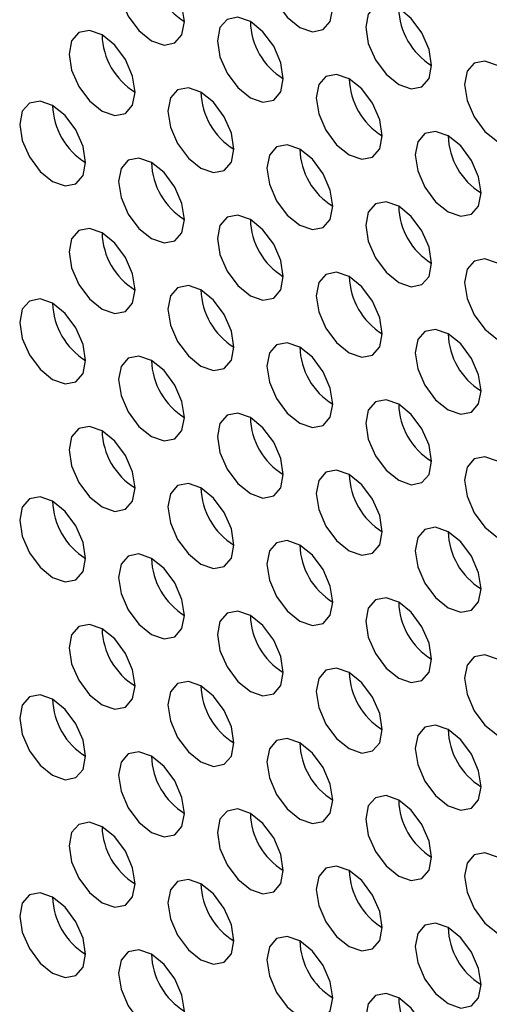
# Model space of a CAD drawing. Header units: millimetres. Extents: x 3619 to 4737, y 1503 to 2366.
# Tile 136 of 256: x 4412.13 to 4415.49, y 2144.65 to 2151.69. Entities that reach past the tile are written whole.
import ezdxf

# ---------------------------------------------------------------- set-up
doc = ezdxf.new("R2010")
doc.units = ezdxf.units.MM

msp = doc.modelspace()

# ---------------------------------------------------------------- linework, layer by layer
at = {"color": 7, "linetype": 'Continuous', "lineweight": 30, "flags": 128}
for points in [[(4414.373, 2151.7709), (4414.355, 2151.8855), (4414.304, 2152.0033), (4414.2275, 2152.1064), (4414.1373, 2152.1792), (4414.0471, 2152.2105), (4413.9706, 2152.1957), (4413.9195, 2152.1369), (4413.9016, 2152.0431), (4413.9195, 2151.9286), (4413.9706, 2151.8108), (4414.0471, 2151.7076), (4414.1373, 2151.6348), (4414.2275, 2151.6035), (4414.304, 2151.6183), (4414.355, 2151.6771), (4414.373, 2151.7709)], [(4413.3123, 2151.6756), (4413.2944, 2151.7901), (4413.2433, 2151.9079), (4413.1668, 2152.011), (4413.0766, 2152.0838), (4412.9864, 2152.1152), (4412.91, 2152.1003), (4412.8589, 2152.0415), (4412.8409, 2151.9477), (4412.8589, 2151.8332), (4412.91, 2151.7154), (4412.9864, 2151.6123), (4413.0766, 2151.5395), (4413.1668, 2151.5081), (4413.2433, 2151.523), (4413.2944, 2151.5818), (4413.3123, 2151.6756)], [(4415.0801, 2151.3627), (4415.0622, 2151.4773), (4415.0111, 2151.5951), (4414.9346, 2151.6982), (4414.8444, 2151.771), (4414.7542, 2151.8023), (4414.6777, 2151.7875), (4414.6266, 2151.7287), (4414.6087, 2151.6349), (4414.6266, 2151.5204), (4414.6777, 2151.4026), (4414.7542, 2151.2994), (4414.8444, 2151.2266), (4414.9346, 2151.1953), (4415.0111, 2151.2101), (4415.0622, 2151.2689), (4415.0801, 2151.3627)], [(4414.0194, 2151.2674), (4414.0015, 2151.3819), (4413.9504, 2151.4997), (4413.8739, 2151.6028), (4413.7837, 2151.6756), (4413.6935, 2151.707), (4413.6171, 2151.6921), (4413.566, 2151.6333), (4413.548, 2151.5395), (4413.566, 2151.425), (4413.6171, 2151.3072), (4413.6935, 2151.2041), (4413.7837, 2151.1313), (4413.8739, 2151.0999), (4413.9504, 2151.1148), (4414.0015, 2151.1736), (4414.0194, 2151.2674)], [(4412.9588, 2151.172), (4412.9408, 2151.2865), (4412.8897, 2151.4043), (4412.8133, 2151.5075), (4412.7231, 2151.5803), (4412.6329, 2151.6116), (4412.5564, 2151.5968), (4412.5053, 2151.538), (4412.4874, 2151.4442), (4412.5053, 2151.3296), (4412.5564, 2151.2118), (4412.6329, 2151.1087), (4412.7231, 2151.0359), (4412.8133, 2151.0045), (4412.8897, 2151.0194), (4412.9408, 2151.0782), (4412.9588, 2151.172)], [(4415.7872, 2150.9545), (4415.7693, 2151.069), (4415.7182, 2151.1868), (4415.6417, 2151.29), (4415.5515, 2151.3628), (4415.4613, 2151.3941), (4415.3848, 2151.3793), (4415.3337, 2151.3205), (4415.3158, 2151.2267), (4415.3337, 2151.1122), (4415.3848, 2150.9944), (4415.4613, 2150.8912), (4415.5515, 2150.8184), (4415.6417, 2150.7871), (4415.7182, 2150.8019), (4415.7693, 2150.8607), (4415.7872, 2150.9545)], [(4414.7265, 2150.8592), (4414.7086, 2150.9737), (4414.6575, 2151.0915), (4414.581, 2151.1946), (4414.4908, 2151.2674), (4414.4006, 2151.2988), (4414.3242, 2151.2839), (4414.2731, 2151.2251), (4414.2551, 2151.1313), (4414.2731, 2151.0168), (4414.3242, 2150.899), (4414.4006, 2150.7958), (4414.4908, 2150.7231), (4414.581, 2150.6917), (4414.6575, 2150.7066), (4414.7086, 2150.7654), (4414.7265, 2150.8592)], [(4413.6659, 2150.7638), (4413.6479, 2150.8783), (4413.5968, 2150.9961), (4413.5204, 2151.0993), (4413.4302, 2151.1721), (4413.34, 2151.2034), (4413.2635, 2151.1886), (4413.2124, 2151.1297), (4413.1945, 2151.0359), (4413.2124, 2150.9214), (4413.2635, 2150.8036), (4413.34, 2150.7005), (4413.4302, 2150.6277), (4413.5204, 2150.5963), (4413.5968, 2150.6112), (4413.6479, 2150.67), (4413.6659, 2150.7638)], [(4412.6052, 2150.6684), (4412.5873, 2150.783), (4412.5362, 2150.9008), (4412.4597, 2151.0039), (4412.3695, 2151.0767), (4412.2793, 2151.108), (4412.2029, 2151.0932), (4412.1518, 2151.0344), (4412.1338, 2150.9406), (4412.1518, 2150.8261), (4412.2029, 2150.7083), (4412.2793, 2150.6051), (4412.3695, 2150.5323), (4412.4597, 2150.501), (4412.5362, 2150.5158), (4412.5873, 2150.5746), (4412.6052, 2150.6684)], [(4415.4337, 2150.451), (4415.4157, 2150.5655), (4415.3646, 2150.6833), (4415.2881, 2150.7864), (4415.198, 2150.8592), (4415.1077, 2150.8906), (4415.0313, 2150.8757), (4414.9802, 2150.8169), (4414.9622, 2150.7231), (4414.9802, 2150.6086), (4415.0313, 2150.4908), (4415.1077, 2150.3876), (4415.198, 2150.3149), (4415.2881, 2150.2835), (4415.3646, 2150.2984), (4415.4157, 2150.3572), (4415.4337, 2150.451)], [(4414.373, 2150.3556), (4414.355, 2150.4701), (4414.304, 2150.5879), (4414.2275, 2150.6911), (4414.1373, 2150.7639), (4414.0471, 2150.7952), (4413.9706, 2150.7804), (4413.9195, 2150.7215), (4413.9016, 2150.6277), (4413.9195, 2150.5132), (4413.9706, 2150.3954), (4414.0471, 2150.2923), (4414.1373, 2150.2195), (4414.2275, 2150.1881), (4414.304, 2150.203), (4414.355, 2150.2618), (4414.373, 2150.3556)], [(4413.3123, 2150.2602), (4413.2944, 2150.3748), (4413.2433, 2150.4926), (4413.1668, 2150.5957), (4413.0766, 2150.6685), (4412.9864, 2150.6998), (4412.91, 2150.685), (4412.8589, 2150.6262), (4412.8409, 2150.5324), (4412.8589, 2150.4179), (4412.91, 2150.3001), (4412.9864, 2150.1969), (4413.0766, 2150.1241), (4413.1668, 2150.0928), (4413.2433, 2150.1076), (4413.2944, 2150.1664), (4413.3123, 2150.2602)], [(4415.0801, 2149.9474), (4415.0622, 2150.0619), (4415.0111, 2150.1797), (4414.9346, 2150.2829), (4414.8444, 2150.3557), (4414.7542, 2150.387), (4414.6777, 2150.3721), (4414.6266, 2150.3133), (4414.6087, 2150.2195), (4414.6266, 2150.105), (4414.6777, 2149.9872), (4414.7542, 2149.8841), (4414.8444, 2149.8113), (4414.9346, 2149.7799), (4415.0111, 2149.7948), (4415.0622, 2149.8536), (4415.0801, 2149.9474)], [(4414.0194, 2149.852), (4414.0015, 2149.9666), (4413.9504, 2150.0844), (4413.8739, 2150.1875), (4413.7837, 2150.2603), (4413.6935, 2150.2916), (4413.6171, 2150.2768), (4413.566, 2150.218), (4413.548, 2150.1242), (4413.566, 2150.0097), (4413.6171, 2149.8919), (4413.6935, 2149.7887), (4413.7837, 2149.7159), (4413.8739, 2149.6846), (4413.9504, 2149.6994), (4414.0015, 2149.7582), (4414.0194, 2149.852)], [(4412.9588, 2149.7567), (4412.9408, 2149.8712), (4412.8897, 2149.989), (4412.8133, 2150.0921), (4412.7231, 2150.1649), (4412.6329, 2150.1963), (4412.5564, 2150.1814), (4412.5053, 2150.1226), (4412.4874, 2150.0288), (4412.5053, 2149.9143), (4412.5564, 2149.7965), (4412.6329, 2149.6934), (4412.7231, 2149.6206), (4412.8133, 2149.5892), (4412.8897, 2149.6041), (4412.9408, 2149.6629), (4412.9588, 2149.7567)], [(4415.7872, 2149.5392), (4415.7693, 2149.6537), (4415.7182, 2149.7715), (4415.6417, 2149.8747), (4415.5515, 2149.9475), (4415.4613, 2149.9788), (4415.3848, 2149.9639), (4415.3337, 2149.9051), (4415.3158, 2149.8113), (4415.3337, 2149.6968), (4415.3848, 2149.579), (4415.4613, 2149.4759), (4415.5515, 2149.4031), (4415.6417, 2149.3717), (4415.7182, 2149.3866), (4415.7693, 2149.4454), (4415.7872, 2149.5392)], [(4414.7265, 2149.4438), (4414.7086, 2149.5584), (4414.6575, 2149.6762), (4414.581, 2149.7793), (4414.4908, 2149.8521), (4414.4006, 2149.8834), (4414.3242, 2149.8686), (4414.2731, 2149.8098), (4414.2551, 2149.716), (4414.2731, 2149.6015), (4414.3242, 2149.4837), (4414.4006, 2149.3805), (4414.4908, 2149.3077), (4414.581, 2149.2764), (4414.6575, 2149.2912), (4414.7086, 2149.35), (4414.7265, 2149.4438)], [(4413.6659, 2149.3485), (4413.6479, 2149.463), (4413.5968, 2149.5808), (4413.5204, 2149.6839), (4413.4302, 2149.7567), (4413.34, 2149.7881), (4413.2635, 2149.7732), (4413.2124, 2149.7144), (4413.1945, 2149.6206), (4413.2124, 2149.5061), (4413.2635, 2149.3883), (4413.34, 2149.2851), (4413.4302, 2149.2124), (4413.5204, 2149.181), (4413.5968, 2149.1959), (4413.6479, 2149.2547), (4413.6659, 2149.3485)], [(4412.6052, 2149.2531), (4412.5873, 2149.3676), (4412.5362, 2149.4854), (4412.4597, 2149.5886), (4412.3695, 2149.6614), (4412.2793, 2149.6927), (4412.2029, 2149.6779), (4412.1518, 2149.619), (4412.1338, 2149.5252), (4412.1518, 2149.4107), (4412.2029, 2149.2929), (4412.2793, 2149.1898), (4412.3695, 2149.117), (4412.4597, 2149.0856), (4412.5362, 2149.1005), (4412.5873, 2149.1593), (4412.6052, 2149.2531)], [(4415.4337, 2149.0356), (4415.4157, 2149.1501), (4415.3646, 2149.2679), (4415.2881, 2149.3711), (4415.198, 2149.4439), (4415.1077, 2149.4752), (4415.0313, 2149.4604), (4414.9802, 2149.4016), (4414.9622, 2149.3078), (4414.9802, 2149.1933), (4415.0313, 2149.0755), (4415.1077, 2148.9723), (4415.198, 2148.8995), (4415.2881, 2148.8682), (4415.3646, 2148.883), (4415.4157, 2148.9418), (4415.4337, 2149.0356)], [(4414.373, 2148.9403), (4414.355, 2149.0548), (4414.304, 2149.1726), (4414.2275, 2149.2757), (4414.1373, 2149.3485), (4414.0471, 2149.3799), (4413.9706, 2149.365), (4413.9195, 2149.3062), (4413.9016, 2149.2124), (4413.9195, 2149.0979), (4413.9706, 2148.9801), (4414.0471, 2148.8769), (4414.1373, 2148.8042), (4414.2275, 2148.7728), (4414.304, 2148.7877), (4414.355, 2148.8465), (4414.373, 2148.9403)], [(4413.3123, 2148.8449), (4413.2944, 2148.9594), (4413.2433, 2149.0772), (4413.1668, 2149.1804), (4413.0766, 2149.2532), (4412.9864, 2149.2845), (4412.91, 2149.2697), (4412.8589, 2149.2108), (4412.8409, 2149.117), (4412.8589, 2149.0025), (4412.91, 2148.8847), (4412.9864, 2148.7816), (4413.0766, 2148.7088), (4413.1668, 2148.6774), (4413.2433, 2148.6923), (4413.2944, 2148.7511), (4413.3123, 2148.8449)], [(4415.0801, 2148.5321), (4415.0622, 2148.6466), (4415.0111, 2148.7644), (4414.9346, 2148.8675), (4414.8444, 2148.9403), (4414.7542, 2148.9717), (4414.6777, 2148.9568), (4414.6266, 2148.898), (4414.6087, 2148.8042), (4414.6266, 2148.6897), (4414.6777, 2148.5719), (4414.7542, 2148.4687), (4414.8444, 2148.396), (4414.9346, 2148.3646), (4415.0111, 2148.3795), (4415.0622, 2148.4383), (4415.0801, 2148.5321)], [(4414.0194, 2148.4367), (4414.0015, 2148.5512), (4413.9504, 2148.669), (4413.8739, 2148.7722), (4413.7837, 2148.845), (4413.6935, 2148.8763), (4413.6171, 2148.8614), (4413.566, 2148.8026), (4413.548, 2148.7088), (4413.566, 2148.5943), (4413.6171, 2148.4765), (4413.6935, 2148.3734), (4413.7837, 2148.3006), (4413.8739, 2148.2692), (4413.9504, 2148.2841), (4414.0015, 2148.3429), (4414.0194, 2148.4367)], [(4412.9588, 2148.3413), (4412.9408, 2148.4559), (4412.8897, 2148.5737), (4412.8133, 2148.6768), (4412.7231, 2148.7496), (4412.6329, 2148.7809), (4412.5564, 2148.7661), (4412.5053, 2148.7073), (4412.4874, 2148.6135), (4412.5053, 2148.499), (4412.5564, 2148.3812), (4412.6329, 2148.278), (4412.7231, 2148.2052), (4412.8133, 2148.1739), (4412.8897, 2148.1887), (4412.9408, 2148.2475), (4412.9588, 2148.3413)], [(4415.7872, 2148.1239), (4415.7693, 2148.2384), (4415.7182, 2148.3562), (4415.6417, 2148.4593), (4415.5515, 2148.5321), (4415.4613, 2148.5635), (4415.3848, 2148.5486), (4415.3337, 2148.4898), (4415.3158, 2148.396), (4415.3337, 2148.2815), (4415.3848, 2148.1637), (4415.4613, 2148.0605), (4415.5515, 2147.9878), (4415.6417, 2147.9564), (4415.7182, 2147.9713), (4415.7693, 2148.0301), (4415.7872, 2148.1239)], [(4414.7265, 2148.0285), (4414.7086, 2148.143), (4414.6575, 2148.2608), (4414.581, 2148.364), (4414.4908, 2148.4368), (4414.4006, 2148.4681), (4414.3242, 2148.4532), (4414.2731, 2148.3944), (4414.2551, 2148.3006), (4414.2731, 2148.1861), (4414.3242, 2148.0683), (4414.4006, 2147.9652), (4414.4908, 2147.8924), (4414.581, 2147.861), (4414.6575, 2147.8759), (4414.7086, 2147.9347), (4414.7265, 2148.0285)], [(4413.6659, 2147.9331), (4413.6479, 2148.0477), (4413.5968, 2148.1655), (4413.5204, 2148.2686), (4413.4302, 2148.3414), (4413.34, 2148.3727), (4413.2635, 2148.3579), (4413.2124, 2148.2991), (4413.1945, 2148.2053), (4413.2124, 2148.0908), (4413.2635, 2147.973), (4413.34, 2147.8698), (4413.4302, 2147.797), (4413.5204, 2147.7657), (4413.5968, 2147.7805), (4413.6479, 2147.8393), (4413.6659, 2147.9331)], [(4412.6052, 2147.8378), (4412.5873, 2147.9523), (4412.5362, 2148.0701), (4412.4597, 2148.1732), (4412.3695, 2148.246), (4412.2793, 2148.2774), (4412.2029, 2148.2625), (4412.1518, 2148.2037), (4412.1338, 2148.1099), (4412.1518, 2147.9954), (4412.2029, 2147.8776), (4412.2793, 2147.7744), (4412.3695, 2147.7017), (4412.4597, 2147.6703), (4412.5362, 2147.6852), (4412.5873, 2147.744), (4412.6052, 2147.8378)], [(4415.4337, 2147.6203), (4415.4157, 2147.7348), (4415.3646, 2147.8526), (4415.2881, 2147.9558), (4415.198, 2148.0285), (4415.1077, 2148.0599), (4415.0313, 2148.045), (4414.9802, 2147.9862), (4414.9622, 2147.8924), (4414.9802, 2147.7779), (4415.0313, 2147.6601), (4415.1077, 2147.557), (4415.198, 2147.4842), (4415.2881, 2147.4528), (4415.3646, 2147.4677), (4415.4157, 2147.5265), (4415.4337, 2147.6203)], [(4414.373, 2147.5249), (4414.355, 2147.6394), (4414.304, 2147.7572), (4414.2275, 2147.8604), (4414.1373, 2147.9332), (4414.0471, 2147.9645), (4413.9706, 2147.9497), (4413.9195, 2147.8909), (4413.9016, 2147.7971), (4413.9195, 2147.6826), (4413.9706, 2147.5648), (4414.0471, 2147.4616), (4414.1373, 2147.3888), (4414.2275, 2147.3575), (4414.304, 2147.3723), (4414.355, 2147.4311), (4414.373, 2147.5249)], [(4413.3123, 2147.4296), (4413.2944, 2147.5441), (4413.2433, 2147.6619), (4413.1668, 2147.765), (4413.0766, 2147.8378), (4412.9864, 2147.8692), (4412.91, 2147.8543), (4412.8589, 2147.7955), (4412.8409, 2147.7017), (4412.8589, 2147.5872), (4412.91, 2147.4694), (4412.9864, 2147.3662), (4413.0766, 2147.2935), (4413.1668, 2147.2621), (4413.2433, 2147.277), (4413.2944, 2147.3358), (4413.3123, 2147.4296)], [(4415.0801, 2147.1167), (4415.0622, 2147.2312), (4415.0111, 2147.349), (4414.9346, 2147.4522), (4414.8444, 2147.525), (4414.7542, 2147.5563), (4414.6777, 2147.5415), (4414.6266, 2147.4827), (4414.6087, 2147.3889), (4414.6266, 2147.2743), (4414.6777, 2147.1566), (4414.7542, 2147.0534), (4414.8444, 2146.9806), (4414.9346, 2146.9493), (4415.0111, 2146.9641), (4415.0622, 2147.0229), (4415.0801, 2147.1167)], [(4414.0194, 2147.0214), (4414.0015, 2147.1359), (4413.9504, 2147.2537), (4413.8739, 2147.3568), (4413.7837, 2147.4296), (4413.6935, 2147.461), (4413.6171, 2147.4461), (4413.566, 2147.3873), (4413.548, 2147.2935), (4413.566, 2147.179), (4413.6171, 2147.0612), (4413.6935, 2146.958), (4413.7837, 2146.8853), (4413.8739, 2146.8539), (4413.9504, 2146.8688), (4414.0015, 2146.9276), (4414.0194, 2147.0214)], [(4412.9588, 2146.926), (4412.9408, 2147.0405), (4412.8897, 2147.1583), (4412.8133, 2147.2615), (4412.7231, 2147.3343), (4412.6329, 2147.3656), (4412.5564, 2147.3507), (4412.5053, 2147.2919), (4412.4874, 2147.1981), (4412.5053, 2147.0836), (4412.5564, 2146.9658), (4412.6329, 2146.8627), (4412.7231, 2146.7899), (4412.8133, 2146.7585), (4412.8897, 2146.7734), (4412.9408, 2146.8322), (4412.9588, 2146.926)], [(4415.7872, 2146.7085), (4415.7693, 2146.823), (4415.7182, 2146.9408), (4415.6417, 2147.044), (4415.5515, 2147.1168), (4415.4613, 2147.1481), (4415.3848, 2147.1333), (4415.3337, 2147.0745), (4415.3158, 2146.9807), (4415.3337, 2146.8661), (4415.3848, 2146.7483), (4415.4613, 2146.6452), (4415.5515, 2146.5724), (4415.6417, 2146.5411), (4415.7182, 2146.5559), (4415.7693, 2146.6147), (4415.7872, 2146.7085)], [(4414.7265, 2146.6132), (4414.7086, 2146.7277), (4414.6575, 2146.8455), (4414.581, 2146.9486), (4414.4908, 2147.0214), (4414.4006, 2147.0528), (4414.3242, 2147.0379), (4414.2731, 2146.9791), (4414.2551, 2146.8853), (4414.2731, 2146.7708), (4414.3242, 2146.653), (4414.4006, 2146.5498), (4414.4908, 2146.4771), (4414.581, 2146.4457), (4414.6575, 2146.4606), (4414.7086, 2146.5194), (4414.7265, 2146.6132)], [(4413.6659, 2146.5178), (4413.6479, 2146.6323), (4413.5968, 2146.7501), (4413.5204, 2146.8533), (4413.4302, 2146.926), (4413.34, 2146.9574), (4413.2635, 2146.9425), (4413.2124, 2146.8837), (4413.1945, 2146.7899), (4413.2124, 2146.6754), (4413.2635, 2146.5576), (4413.34, 2146.4545), (4413.4302, 2146.3817), (4413.5204, 2146.3503), (4413.5968, 2146.3652), (4413.6479, 2146.424), (4413.6659, 2146.5178)], [(4412.6052, 2146.4224), (4412.5873, 2146.537), (4412.5362, 2146.6548), (4412.4597, 2146.7579), (4412.3695, 2146.8307), (4412.2793, 2146.862), (4412.2029, 2146.8472), (4412.1518, 2146.7884), (4412.1338, 2146.6946), (4412.1518, 2146.5801), (4412.2029, 2146.4623), (4412.2793, 2146.3591), (4412.3695, 2146.2863), (4412.4597, 2146.255), (4412.5362, 2146.2698), (4412.5873, 2146.3286), (4412.6052, 2146.4224)], [(4415.4337, 2146.205), (4415.4157, 2146.3195), (4415.3646, 2146.4373), (4415.2881, 2146.5404), (4415.198, 2146.6132), (4415.1077, 2146.6446), (4415.0313, 2146.6297), (4414.9802, 2146.5709), (4414.9622, 2146.4771), (4414.9802, 2146.3626), (4415.0313, 2146.2448), (4415.1077, 2146.1416), (4415.198, 2146.0688), (4415.2881, 2146.0375), (4415.3646, 2146.0523), (4415.4157, 2146.1112), (4415.4337, 2146.205)], [(4414.373, 2146.1096), (4414.355, 2146.2241), (4414.304, 2146.3419), (4414.2275, 2146.4451), (4414.1373, 2146.5178), (4414.0471, 2146.5492), (4413.9706, 2146.5343), (4413.9195, 2146.4755), (4413.9016, 2146.3817), (4413.9195, 2146.2672), (4413.9706, 2146.1494), (4414.0471, 2146.0463), (4414.1373, 2145.9735), (4414.2275, 2145.9421), (4414.304, 2145.957), (4414.355, 2146.0158), (4414.373, 2146.1096)], [(4413.3123, 2146.0142), (4413.2944, 2146.1287), (4413.2433, 2146.2465), (4413.1668, 2146.3497), (4413.0766, 2146.4225), (4412.9864, 2146.4538), (4412.91, 2146.439), (4412.8589, 2146.3802), (4412.8409, 2146.2864), (4412.8589, 2146.1719), (4412.91, 2146.0541), (4412.9864, 2145.9509), (4413.0766, 2145.8781), (4413.1668, 2145.8468), (4413.2433, 2145.8616), (4413.2944, 2145.9204), (4413.3123, 2146.0142)], [(4415.0801, 2145.7014), (4415.0622, 2145.8159), (4415.0111, 2145.9337), (4414.9346, 2146.0368), (4414.8444, 2146.1096), (4414.7542, 2146.141), (4414.6777, 2146.1261), (4414.6266, 2146.0673), (4414.6087, 2145.9735), (4414.6266, 2145.859), (4414.6777, 2145.7412), (4414.7542, 2145.6381), (4414.8444, 2145.5653), (4414.9346, 2145.5339), (4415.0111, 2145.5488), (4415.0622, 2145.6076), (4415.0801, 2145.7014)], [(4414.0194, 2145.606), (4414.0015, 2145.7205), (4413.9504, 2145.8383), (4413.8739, 2145.9415), (4413.7837, 2146.0143), (4413.6935, 2146.0456), (4413.6171, 2146.0308), (4413.566, 2145.972), (4413.548, 2145.8782), (4413.566, 2145.7636), (4413.6171, 2145.6458), (4413.6935, 2145.5427), (4413.7837, 2145.4699), (4413.8739, 2145.4386), (4413.9504, 2145.4534), (4414.0015, 2145.5122), (4414.0194, 2145.606)], [(4412.9588, 2145.5107), (4412.9408, 2145.6252), (4412.8897, 2145.743), (4412.8133, 2145.8461), (4412.7231, 2145.9189), (4412.6329, 2145.9503), (4412.5564, 2145.9354), (4412.5053, 2145.8766), (4412.4874, 2145.7828), (4412.5053, 2145.6683), (4412.5564, 2145.5505), (4412.6329, 2145.4473), (4412.7231, 2145.3746), (4412.8133, 2145.3432), (4412.8897, 2145.3581), (4412.9408, 2145.4169), (4412.9588, 2145.5107)], [(4415.7872, 2145.2932), (4415.7693, 2145.4077), (4415.7182, 2145.5255), (4415.6417, 2145.6286), (4415.5515, 2145.7014), (4415.4613, 2145.7328), (4415.3848, 2145.7179), (4415.3337, 2145.6591), (4415.3158, 2145.5653), (4415.3337, 2145.4508), (4415.3848, 2145.333), (4415.4613, 2145.2299), (4415.5515, 2145.1571), (4415.6417, 2145.1257), (4415.7182, 2145.1406), (4415.7693, 2145.1994), (4415.7872, 2145.2932)], [(4414.7265, 2145.1978), (4414.7086, 2145.3123), (4414.6575, 2145.4301), (4414.581, 2145.5333), (4414.4908, 2145.6061), (4414.4006, 2145.6374), (4414.3242, 2145.6226), (4414.2731, 2145.5638), (4414.2551, 2145.47), (4414.2731, 2145.3554), (4414.3242, 2145.2376), (4414.4006, 2145.1345), (4414.4908, 2145.0617), (4414.581, 2145.0304), (4414.6575, 2145.0452), (4414.7086, 2145.104), (4414.7265, 2145.1978)], [(4413.6659, 2145.1025), (4413.6479, 2145.217), (4413.5968, 2145.3348), (4413.5204, 2145.4379), (4413.4302, 2145.5107), (4413.34, 2145.5421), (4413.2635, 2145.5272), (4413.2124, 2145.4684), (4413.1945, 2145.3746), (4413.2124, 2145.2601), (4413.2635, 2145.1423), (4413.34, 2145.0391), (4413.4302, 2144.9664), (4413.5204, 2144.935), (4413.5968, 2144.9499), (4413.6479, 2145.0087), (4413.6659, 2145.1025)], [(4412.6052, 2145.0071), (4412.5873, 2145.1216), (4412.5362, 2145.2394), (4412.4597, 2145.3426), (4412.3695, 2145.4153), (4412.2793, 2145.4467), (4412.2029, 2145.4318), (4412.1518, 2145.373), (4412.1338, 2145.2792), (4412.1518, 2145.1647), (4412.2029, 2145.0469), (4412.2793, 2144.9438), (4412.3695, 2144.871), (4412.4597, 2144.8396), (4412.5362, 2144.8545), (4412.5873, 2144.9133), (4412.6052, 2145.0071)], [(4415.4337, 2144.7896), (4415.4157, 2144.9041), (4415.3646, 2145.0219), (4415.2881, 2145.1251), (4415.198, 2145.1979), (4415.1077, 2145.2292), (4415.0313, 2145.2144), (4414.9802, 2145.1556), (4414.9622, 2145.0618), (4414.9802, 2144.9472), (4415.0313, 2144.8294), (4415.1077, 2144.7263), (4415.198, 2144.6535), (4415.2881, 2144.6222), (4415.3646, 2144.637), (4415.4157, 2144.6958), (4415.4337, 2144.7896)], [(4414.373, 2144.6943), (4414.355, 2144.8088), (4414.304, 2144.9266), (4414.2275, 2145.0297), (4414.1373, 2145.1025), (4414.0471, 2145.1339), (4413.9706, 2145.119), (4413.9195, 2145.0602), (4413.9016, 2144.9664), (4413.9195, 2144.8519), (4413.9706, 2144.7341), (4414.0471, 2144.6309), (4414.1373, 2144.5581), (4414.2275, 2144.5268), (4414.304, 2144.5417), (4414.355, 2144.6005), (4414.373, 2144.6943)], [(4413.3123, 2144.5989), (4413.2944, 2144.7134), (4413.2433, 2144.8312), (4413.1668, 2144.9344), (4413.0766, 2145.0071), (4412.9864, 2145.0385), (4412.91, 2145.0236), (4412.8589, 2144.9648), (4412.8409, 2144.871), (4412.8589, 2144.7565), (4412.91, 2144.6387), (4412.9864, 2144.5356), (4413.0766, 2144.4628), (4413.1668, 2144.4314), (4413.2433, 2144.4463), (4413.2944, 2144.5051), (4413.3123, 2144.5989)], [(4415.0801, 2144.2861), (4415.0622, 2144.4006), (4415.0111, 2144.5184), (4414.9346, 2144.6215), (4414.8444, 2144.6943), (4414.7542, 2144.7257), (4414.6777, 2144.7108), (4414.6266, 2144.652), (4414.6087, 2144.5582), (4414.6266, 2144.4437), (4414.6777, 2144.3259), (4414.7542, 2144.2227), (4414.8444, 2144.1499), (4414.9346, 2144.1186), (4415.0111, 2144.1334), (4415.0622, 2144.1923), (4415.0801, 2144.2861)]]:
    msp.add_lwpolyline(points, dxfattribs=at)
at = {"color": 7, "linetype": 'Continuous', "lineweight": 30}
for centre, start, end in [((4413.5721, 2152.0977), 181.60251, 238.39256), ((4415.3399, 2151.7848), 181.60081, 238.39327), ((4414.2792, 2151.6895), 181.60081, 238.39327), ((4413.2185, 2151.5941), 181.60081, 238.39327), ((4414.9863, 2151.2813), 181.60129, 238.39279), ((4413.9257, 2151.1859), 181.60129, 238.39279), ((4412.865, 2151.0905), 181.60124, 238.39383), ((4415.6934, 2150.8731), 181.60124, 238.39383), ((4414.6328, 2150.7777), 181.60124, 238.39383), ((4413.5721, 2150.6824), 181.60251, 238.39256), ((4415.3399, 2150.3695), 181.60081, 238.39327), ((4414.2792, 2150.2741), 181.60081, 238.39327), ((4413.2185, 2150.1788), 181.60081, 238.39327), ((4414.9863, 2149.8659), 181.60129, 238.39279), ((4413.9257, 2149.7706), 181.60129, 238.39279), ((4412.865, 2149.6752), 181.60124, 238.39383), ((4415.6934, 2149.4577), 181.60124, 238.39383), ((4414.6328, 2149.3624), 181.60124, 238.39383), ((4413.5721, 2149.267), 181.60251, 238.39256), ((4415.3399, 2148.9542), 181.60081, 238.39327), ((4414.2792, 2148.8588), 181.60081, 238.39327), ((4413.2185, 2148.7634), 181.60081, 238.39327), ((4414.9863, 2148.4506), 181.60129, 238.39279), ((4413.9257, 2148.3552), 181.60129, 238.39279), ((4412.865, 2148.2599), 181.60169, 238.39388), ((4415.6934, 2148.0424), 181.60124, 238.39383), ((4414.6328, 2147.947), 181.60124, 238.39383), ((4413.5721, 2147.8517), 181.60295, 238.39261), ((4415.3399, 2147.5388), 181.60081, 238.39327), ((4414.2792, 2147.4435), 181.60125, 238.39332), ((4413.2185, 2147.3481), 181.60125, 238.39332), ((4414.9863, 2147.0353), 181.60174, 238.39284), ((4413.9257, 2146.9399), 181.60174, 238.39284), ((4412.865, 2146.8445), 181.60161, 238.39395), ((4415.6934, 2146.6271), 181.60169, 238.39388), ((4414.6328, 2146.5317), 181.60169, 238.39388), ((4413.5721, 2146.4363), 181.60288, 238.39268), ((4415.3399, 2146.1235), 181.60125, 238.39332), ((4414.2792, 2146.0281), 181.60118, 238.3934), ((4413.2185, 2145.9328), 181.60118, 238.3934), ((4414.9863, 2145.6199), 181.60166, 238.39292), ((4413.9257, 2145.5246), 181.60166, 238.39292), ((4412.865, 2145.4292), 181.60161, 238.39395), ((4415.6934, 2145.2117), 181.60161, 238.39395), ((4414.6328, 2145.1164), 181.60161, 238.39395), ((4413.5721, 2145.021), 181.60288, 238.39268), ((4415.3399, 2144.7081), 181.60118, 238.3934)]:
    msp.add_arc(centre, 0.4957, start, end, dxfattribs=at)

doc.saveas('drawing.dxf')
